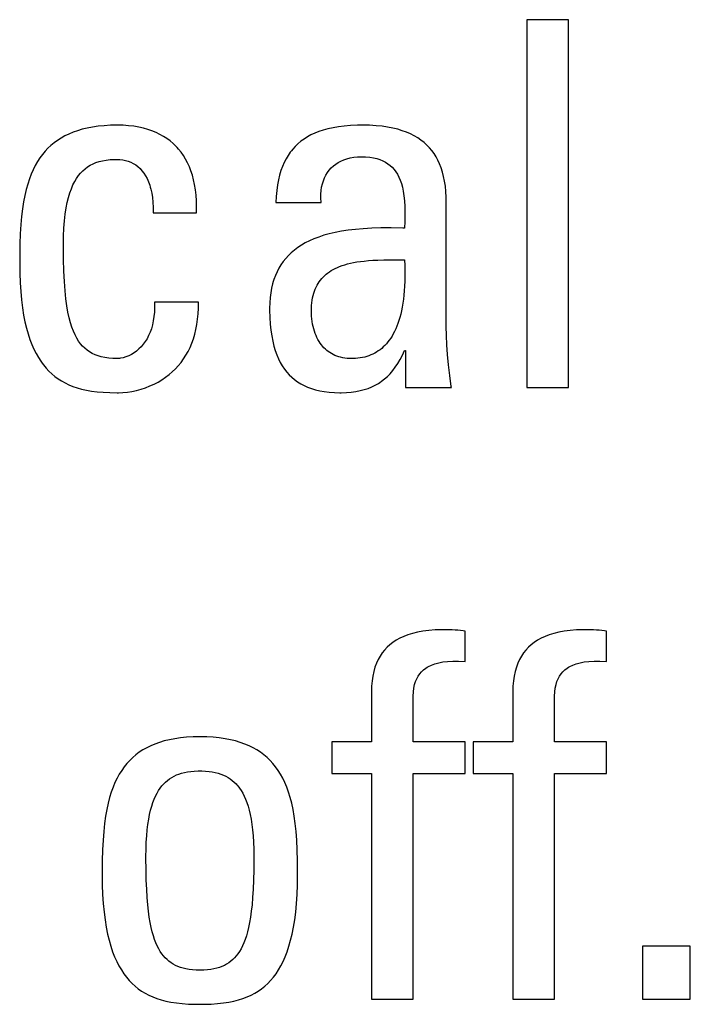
# Model space of a CAD drawing. Header units: millimetres. Extents: x -844 to -217, y -125 to 557.
# Tile 30 of 178: x -595.25 to -592.23, y 171.88 to 176.31. Entities that reach past the tile are written whole.
import ezdxf

# ---------------------------------------------------------------- set-up
doc = ezdxf.new("R2010")
doc.units = ezdxf.units.MM
doc.header["$LTSCALE"] = 23.1
doc.layers.add('R912005577_AM_0', color=7, linetype='CONTINUOUS')

msp = doc.modelspace()

# ---------------------------------------------------------------- linework, layer by layer
at = {"layer": 'R912005577_AM_0', "color": 7}
for p, q in [((-592.776, 176.3053), (-592.964, 176.3053)), ((-592.964, 176.3053), (-592.964, 174.6497)), ((-592.776, 174.6497), (-592.776, 176.3053)), ((-595.0265, 175.7909), (-595.0445, 175.7822)), ((-595.0074, 175.7988), (-595.0265, 175.7909)), ((-594.9873, 175.8059), (-595.0074, 175.7988)), ((-594.9659, 175.8122), (-594.9873, 175.8059)), ((-594.9432, 175.8176), (-594.9659, 175.8122)), ((-594.9192, 175.8221), (-594.9432, 175.8176)), ((-594.8937, 175.8258), (-594.9192, 175.8221)), ((-594.8667, 175.8284), (-594.8937, 175.8258)), ((-594.838, 175.8301), (-594.8667, 175.8284)), ((-594.8075, 175.8306), (-594.838, 175.8301)), ((-594.8068, 175.8306), (-594.8075, 175.8306)), ((-594.7814, 175.83), (-594.8068, 175.8306)), ((-594.7571, 175.8283), (-594.7814, 175.83)), ((-594.7339, 175.8256), (-594.7571, 175.8283)), ((-594.7118, 175.8219), (-594.7339, 175.8256)), ((-594.6908, 175.8172), (-594.7118, 175.8219)), ((-594.6708, 175.8116), (-594.6908, 175.8172)), ((-594.6518, 175.8051), (-594.6708, 175.8116)), ((-594.6337, 175.7977), (-594.6518, 175.8051)), ((-594.6166, 175.7895), (-594.6337, 175.7977)), ((-593.9187, 175.7946), (-593.9359, 175.7866)), ((-593.9003, 175.8019), (-593.9187, 175.7946)), ((-593.8805, 175.8085), (-593.9003, 175.8019)), ((-593.8593, 175.8142), (-593.8805, 175.8085)), ((-593.8366, 175.8192), (-593.8593, 175.8142)), ((-593.8121, 175.8234), (-593.8366, 175.8192)), ((-593.7858, 175.8266), (-593.8121, 175.8234)), ((-593.7574, 175.829), (-593.7858, 175.8266)), ((-593.7268, 175.8303), (-593.7574, 175.829)), ((-593.7023, 175.8306), (-593.7268, 175.8303)), ((-593.6716, 175.8301), (-593.7023, 175.8306)), ((-593.6428, 175.8284), (-593.6716, 175.8301)), ((-593.6159, 175.8257), (-593.6428, 175.8284)), ((-593.5907, 175.8221), (-593.6159, 175.8257)), ((-593.5672, 175.8175), (-593.5907, 175.8221)), ((-593.5452, 175.8121), (-593.5672, 175.8175)), ((-593.5246, 175.8059), (-593.5452, 175.8121)), ((-593.5054, 175.7989), (-593.5246, 175.8059)), ((-593.4874, 175.7912), (-593.5054, 175.7989)), ((-593.4706, 175.7827), (-593.4874, 175.7912)), ((-595.0928, 175.7513), (-595.1071, 175.7395)), ((-595.0776, 175.7624), (-595.0928, 175.7513)), ((-595.0615, 175.7727), (-595.0776, 175.7624)), ((-595.0445, 175.7822), (-595.0615, 175.7727)), ((-594.6004, 175.7805), (-594.6166, 175.7895)), ((-594.585, 175.7706), (-594.6004, 175.7805)), ((-594.5705, 175.76), (-594.585, 175.7706)), ((-594.5568, 175.7485), (-594.5705, 175.76)), ((-594.5439, 175.7361), (-594.5568, 175.7485)), ((-593.9944, 175.7472), (-594.0067, 175.7354)), ((-593.9812, 175.7582), (-593.9944, 175.7472)), ((-593.9671, 175.7684), (-593.9812, 175.7582)), ((-593.952, 175.7779), (-593.9671, 175.7684)), ((-593.9359, 175.7866), (-593.952, 175.7779)), ((-593.4549, 175.7734), (-593.4706, 175.7827)), ((-593.4403, 175.7635), (-593.4549, 175.7734)), ((-593.4267, 175.7528), (-593.4403, 175.7635)), ((-593.4141, 175.7414), (-593.4267, 175.7528)), ((-595.1334, 175.7132), (-595.1455, 175.6987)), ((-595.1206, 175.7267), (-595.1334, 175.7132)), ((-595.1071, 175.7395), (-595.1206, 175.7267)), ((-594.5378, 175.7296), (-594.5439, 175.7361)), ((-594.5318, 175.723), (-594.5378, 175.7296)), ((-594.5205, 175.7089), (-594.5318, 175.723)), ((-594.5101, 175.694), (-594.5205, 175.7089)), ((-594.0289, 175.7092), (-594.0389, 175.6947)), ((-594.0237, 175.716), (-594.0289, 175.7092)), ((-594.0182, 175.7227), (-594.0237, 175.716)), ((-594.0067, 175.7354), (-594.0182, 175.7227)), ((-593.4023, 175.7293), (-593.4141, 175.7414)), ((-593.3915, 175.7164), (-593.4023, 175.7293)), ((-593.3815, 175.7027), (-593.3915, 175.7164)), ((-593.3723, 175.6881), (-593.3815, 175.7027)), ((-595.1676, 175.6667), (-595.1777, 175.6491)), ((-595.1569, 175.6832), (-595.1676, 175.6667)), ((-595.1455, 175.6987), (-595.1569, 175.6832)), ((-594.9175, 175.6566), (-594.9042, 175.6622)), ((-594.9042, 175.6622), (-594.8899, 175.6669)), ((-594.8899, 175.6669), (-594.8746, 175.6707)), ((-594.8746, 175.6707), (-594.858, 175.6737)), ((-594.858, 175.6737), (-594.84, 175.6757)), ((-594.84, 175.6757), (-594.8202, 175.6768)), ((-594.8202, 175.6768), (-594.8075, 175.677)), ((-594.8075, 175.677), (-594.7961, 175.6766)), ((-594.7961, 175.6766), (-594.7833, 175.6751)), ((-594.7833, 175.6751), (-594.7708, 175.6724)), ((-594.7708, 175.6724), (-594.7587, 175.6688)), ((-594.7587, 175.6688), (-594.7471, 175.6641)), ((-594.7471, 175.6641), (-594.7359, 175.6584)), ((-594.7359, 175.6584), (-594.7253, 175.6518)), ((-594.5004, 175.6783), (-594.5101, 175.694)), ((-594.4915, 175.6616), (-594.5004, 175.6783)), ((-594.4834, 175.644), (-594.4915, 175.6616)), ((-594.0564, 175.6628), (-594.0641, 175.6452)), ((-594.048, 175.6793), (-594.0564, 175.6628)), ((-594.0389, 175.6947), (-594.048, 175.6793)), ((-593.8243, 175.6557), (-593.813, 175.663)), ((-593.813, 175.663), (-593.8009, 175.6695)), ((-593.8009, 175.6695), (-593.7878, 175.6751)), ((-593.7878, 175.6751), (-593.7739, 175.6798)), ((-593.7739, 175.6798), (-593.7591, 175.6835)), ((-593.7591, 175.6835), (-593.7434, 175.6863)), ((-593.7434, 175.6863), (-593.7268, 175.6879)), ((-593.7268, 175.6879), (-593.7092, 175.6885)), ((-593.7092, 175.6885), (-593.6895, 175.688)), ((-593.6895, 175.688), (-593.6714, 175.6863)), ((-593.6714, 175.6863), (-593.6547, 175.6837)), ((-593.6547, 175.6837), (-593.6393, 175.6801)), ((-593.6393, 175.6801), (-593.6252, 175.6757)), ((-593.6252, 175.6757), (-593.6122, 175.6704)), ((-593.6122, 175.6704), (-593.6002, 175.6643)), ((-593.6002, 175.6643), (-593.5891, 175.6574)), ((-593.3639, 175.6726), (-593.3723, 175.6881)), ((-593.3563, 175.6562), (-593.3639, 175.6726)), ((-595.1871, 175.6303), (-595.1959, 175.6102)), ((-595.1777, 175.6491), (-595.1871, 175.6303)), ((-594.9826, 175.6038), (-594.9732, 175.6153)), ((-594.9732, 175.6153), (-594.9633, 175.6255)), ((-594.9633, 175.6255), (-594.9528, 175.6347)), ((-594.9528, 175.6347), (-594.9417, 175.643)), ((-594.9417, 175.643), (-594.93, 175.6502)), ((-594.93, 175.6502), (-594.9175, 175.6566)), ((-594.7253, 175.6518), (-594.7153, 175.6441)), ((-594.7153, 175.6441), (-594.7058, 175.6354)), ((-594.7058, 175.6354), (-594.6969, 175.6257)), ((-594.6969, 175.6257), (-594.6886, 175.615)), ((-594.6886, 175.615), (-594.681, 175.6031)), ((-594.4762, 175.6253), (-594.4834, 175.644)), ((-594.4698, 175.6057), (-594.4762, 175.6253)), ((-594.071, 175.6264), (-594.0771, 175.6062)), ((-594.0641, 175.6452), (-594.071, 175.6264)), ((-593.8683, 175.6065), (-593.8612, 175.6179)), ((-593.8612, 175.6179), (-593.8533, 175.6286)), ((-593.8533, 175.6286), (-593.8445, 175.6385)), ((-593.8445, 175.6385), (-593.8348, 175.6475)), ((-593.8348, 175.6475), (-593.8243, 175.6557)), ((-593.5891, 175.6574), (-593.579, 175.6497)), ((-593.579, 175.6497), (-593.5696, 175.6411)), ((-593.5696, 175.6411), (-593.561, 175.6317)), ((-593.561, 175.6317), (-593.5532, 175.6213)), ((-593.5532, 175.6213), (-593.546, 175.6099)), ((-593.3494, 175.6387), (-593.3563, 175.6562)), ((-593.3435, 175.62), (-593.3494, 175.6387)), ((-593.3383, 175.6002), (-593.3435, 175.62)), ((-595.2041, 175.5887), (-595.2116, 175.5656)), ((-595.1959, 175.6102), (-595.2041, 175.5887)), ((-595.0077, 175.5619), (-594.9998, 175.5773)), ((-594.9998, 175.5773), (-594.9915, 175.5912)), ((-594.9915, 175.5912), (-594.9826, 175.6038)), ((-594.681, 175.6031), (-594.674, 175.5901)), ((-594.674, 175.5901), (-594.6676, 175.5758)), ((-594.6676, 175.5758), (-594.662, 175.5603)), ((-594.4643, 175.585), (-594.4698, 175.6057)), ((-594.4597, 175.5632), (-594.4643, 175.585)), ((-594.0824, 175.5847), (-594.0868, 175.5617)), ((-594.0771, 175.6062), (-594.0824, 175.5847)), ((-593.8843, 175.567), (-593.8799, 175.581)), ((-593.8799, 175.581), (-593.8746, 175.5941)), ((-593.8746, 175.5941), (-593.8683, 175.6065)), ((-593.546, 175.6099), (-593.5395, 175.5974)), ((-593.5395, 175.5974), (-593.5336, 175.5837)), ((-593.5336, 175.5837), (-593.5284, 175.5686)), ((-593.334, 175.579), (-593.3383, 175.6002)), ((-593.3306, 175.5564), (-593.334, 175.579)), ((-595.2185, 175.5408), (-595.2247, 175.5142)), ((-595.2116, 175.5656), (-595.2185, 175.5408)), ((-595.0279, 175.5057), (-595.0217, 175.5262)), ((-595.0217, 175.5262), (-595.015, 175.5449)), ((-595.015, 175.5449), (-595.0077, 175.5619)), ((-594.662, 175.5603), (-594.6595, 175.552)), ((-594.6595, 175.552), (-594.6572, 175.5434)), ((-594.6572, 175.5434), (-594.6532, 175.5251)), ((-594.6532, 175.5251), (-594.6501, 175.5053)), ((-594.4561, 175.5402), (-594.4597, 175.5632)), ((-594.4535, 175.5161), (-594.4561, 175.5402)), ((-594.0903, 175.537), (-594.0929, 175.5105)), ((-594.0868, 175.5617), (-594.0903, 175.537)), ((-593.8914, 175.52), (-593.8901, 175.5365)), ((-593.8901, 175.5365), (-593.8877, 175.5522)), ((-593.8877, 175.5522), (-593.8843, 175.567)), ((-593.5284, 175.5686), (-593.524, 175.5519)), ((-593.524, 175.5519), (-593.5202, 175.5335)), ((-593.5202, 175.5335), (-593.5172, 175.513)), ((-593.3282, 175.5323), (-593.3306, 175.5564)), ((-593.3267, 175.5064), (-593.3282, 175.5323)), ((-595.2302, 175.4854), (-595.235, 175.4543)), ((-595.2247, 175.5142), (-595.2302, 175.4854)), ((-595.0384, 175.4581), (-595.0335, 175.483)), ((-595.0335, 175.483), (-595.0279, 175.5057)), ((-594.6501, 175.5053), (-594.648, 175.484)), ((-594.648, 175.484), (-594.6469, 175.461)), ((-594.4519, 175.4908), (-594.4535, 175.5161)), ((-594.4514, 175.4641), (-594.4519, 175.4908)), ((-594.0929, 175.5105), (-594.0945, 175.4821)), ((-594.0945, 175.4821), (-593.8904, 175.4821)), ((-593.8916, 175.5027), (-593.8914, 175.52)), ((-593.8906, 175.4846), (-593.8916, 175.5027)), ((-593.8904, 175.4821), (-593.8906, 175.4846)), ((-593.5172, 175.513), (-593.5149, 175.4901)), ((-593.5149, 175.4901), (-593.5135, 175.4641)), ((-593.3263, 175.4821), (-593.3267, 175.5064)), ((-593.3263, 174.9248), (-593.3263, 175.4821)), ((-595.235, 175.4543), (-595.2391, 175.4204)), ((-595.0425, 175.4307), (-595.0384, 175.4581)), ((-594.6469, 175.461), (-594.647, 175.4362)), ((-594.647, 175.4362), (-594.4521, 175.4362)), ((-594.4521, 175.4362), (-594.4514, 175.4641)), ((-593.5135, 175.4641), (-593.513, 175.434)), ((-595.2391, 175.4204), (-595.2424, 175.3832)), ((-595.0484, 175.3676), (-595.0459, 175.4006)), ((-595.0459, 175.4006), (-595.0425, 175.4307)), ((-593.5135, 175.3973), (-593.5143, 175.3674)), ((-593.513, 175.434), (-593.5135, 175.3973)), ((-595.2424, 175.3832), (-595.245, 175.3422)), ((-595.05, 175.3314), (-595.0484, 175.3676)), ((-593.827, 175.3481), (-593.8534, 175.342)), ((-593.7986, 175.3535), (-593.827, 175.3481)), ((-593.7682, 175.3582), (-593.7986, 175.3535)), ((-593.7355, 175.362), (-593.7682, 175.3582)), ((-593.7003, 175.365), (-593.7355, 175.362)), ((-593.6622, 175.3671), (-593.7003, 175.365)), ((-593.6205, 175.3683), (-593.6622, 175.3671)), ((-593.5745, 175.3685), (-593.6205, 175.3683)), ((-593.522, 175.3676), (-593.5745, 175.3685)), ((-593.5143, 175.3674), (-593.522, 175.3676)), ((-595.245, 175.3422), (-595.2467, 175.2961)), ((-595.0506, 175.2917), (-595.05, 175.3314)), ((-593.9427, 175.3105), (-593.9614, 175.301)), ((-593.9226, 175.3193), (-593.9427, 175.3105)), ((-593.9011, 175.3275), (-593.9226, 175.3193)), ((-593.8781, 175.3351), (-593.9011, 175.3275)), ((-593.8534, 175.342), (-593.8781, 175.3351)), ((-595.2467, 175.2961), (-595.2476, 175.2432)), ((-595.0506, 175.2896), (-595.0506, 175.2917)), ((-595.05, 175.2271), (-595.0506, 175.2896)), ((-594.0103, 175.2689), (-594.0244, 175.257)), ((-593.9952, 175.2802), (-594.0103, 175.2689)), ((-593.9789, 175.2909), (-593.9952, 175.2802)), ((-593.9614, 175.301), (-593.9789, 175.2909)), ((-595.2476, 175.2432), (-595.2478, 175.2115)), ((-595.0486, 175.1735), (-595.05, 175.2271)), ((-594.0607, 175.2173), (-594.0709, 175.2027)), ((-594.0496, 175.2312), (-594.0607, 175.2173)), ((-594.0375, 175.2444), (-594.0496, 175.2312)), ((-594.0244, 175.257), (-594.0375, 175.2444)), ((-593.7441, 175.2125), (-593.7291, 175.2152)), ((-593.7291, 175.2152), (-593.713, 175.2175)), ((-593.713, 175.2175), (-593.6957, 175.2195)), ((-593.6957, 175.2195), (-593.6769, 175.2212)), ((-593.6769, 175.2212), (-593.6565, 175.2226)), ((-593.6565, 175.2226), (-593.634, 175.2236)), ((-593.634, 175.2236), (-593.6084, 175.2244)), ((-593.6084, 175.2244), (-593.5779, 175.2248)), ((-593.5779, 175.2248), (-593.5143, 175.2253)), ((-593.5143, 175.2253), (-593.5132, 175.1994)), ((-595.2478, 175.2115), (-595.2472, 175.1652)), ((-595.0463, 175.1268), (-595.0486, 175.1735)), ((-594.0886, 175.1712), (-594.0962, 175.1542)), ((-594.0802, 175.1874), (-594.0886, 175.1712)), ((-594.0709, 175.2027), (-594.0802, 175.1874)), ((-593.8608, 175.1654), (-593.853, 175.171)), ((-593.853, 175.171), (-593.8448, 175.1764)), ((-593.8448, 175.1764), (-593.8361, 175.1814)), ((-593.8361, 175.1814), (-593.8268, 175.1863)), ((-593.8268, 175.1863), (-593.817, 175.1908)), ((-593.817, 175.1908), (-593.8066, 175.1951)), ((-593.8066, 175.1951), (-593.7956, 175.1992)), ((-593.7956, 175.1992), (-593.7839, 175.2029)), ((-593.7839, 175.2029), (-593.7714, 175.2064)), ((-593.7714, 175.2064), (-593.7582, 175.2096)), ((-593.7582, 175.2096), (-593.7441, 175.2125)), ((-593.5132, 175.1994), (-593.5127, 175.1745)), ((-593.5127, 175.1745), (-593.5127, 175.1508)), ((-595.2472, 175.1652), (-595.2456, 175.122)), ((-595.0433, 175.086), (-595.0463, 175.1268)), ((-594.1057, 175.1271), (-594.1085, 175.1175)), ((-594.1028, 175.1364), (-594.1057, 175.1271)), ((-594.0962, 175.1542), (-594.1028, 175.1364)), ((-593.9036, 175.1183), (-593.8986, 175.126)), ((-593.8986, 175.126), (-593.8933, 175.1333)), ((-593.8933, 175.1333), (-593.8876, 175.1403)), ((-593.8876, 175.1403), (-593.8815, 175.147)), ((-593.8815, 175.147), (-593.875, 175.1534)), ((-593.875, 175.1534), (-593.8681, 175.1596)), ((-593.8681, 175.1596), (-593.8608, 175.1654)), ((-593.5132, 175.1281), (-593.5141, 175.1064)), ((-593.5127, 175.1508), (-593.5132, 175.1281)), ((-595.2456, 175.122), (-595.243, 175.0817)), ((-595.243, 175.0817), (-595.2394, 175.0442)), ((-595.0396, 175.05), (-595.0433, 175.086)), ((-594.1132, 175.0977), (-594.117, 175.0769)), ((-594.1085, 175.1175), (-594.1132, 175.0977)), ((-593.923, 175.0744), (-593.9199, 175.084)), ((-593.9199, 175.084), (-593.9182, 175.0886)), ((-593.9182, 175.0886), (-593.9163, 175.0932)), ((-593.9163, 175.0932), (-593.9125, 175.1019)), ((-593.9125, 175.1019), (-593.9082, 175.1103)), ((-593.9082, 175.1103), (-593.9036, 175.1183)), ((-593.5155, 175.0857), (-593.5173, 175.066)), ((-593.5141, 175.1064), (-593.5155, 175.0857)), ((-595.2394, 175.0442), (-595.235, 175.0091)), ((-595.0353, 175.0182), (-595.0396, 175.05)), ((-594.1197, 175.0549), (-594.1214, 175.0318)), ((-594.117, 175.0769), (-594.1197, 175.0549)), ((-593.9318, 175.0315), (-593.9302, 175.043)), ((-593.9302, 175.043), (-593.9282, 175.0539)), ((-593.9282, 175.0539), (-593.9258, 175.0644)), ((-593.9258, 175.0644), (-593.923, 175.0744)), ((-593.5194, 175.0471), (-593.522, 175.0292)), ((-593.5173, 175.066), (-593.5194, 175.0471)), ((-595.235, 175.0091), (-595.2298, 174.9765)), ((-595.0304, 174.9898), (-595.0353, 175.0182)), ((-594.6399, 175.0117), (-594.6408, 174.9898)), ((-594.4429, 175.0349), (-594.6401, 175.0349)), ((-594.6401, 175.0349), (-594.6399, 175.0117)), ((-594.444, 174.9823), (-594.4429, 175.0081)), ((-594.4429, 175.0081), (-594.4429, 175.0349)), ((-594.1214, 175.0318), (-594.122, 175.0074)), ((-594.122, 175.0074), (-594.1219, 174.9979)), ((-594.1219, 174.9979), (-594.1211, 174.9657)), ((-593.9339, 174.9936), (-593.9336, 175.0068)), ((-593.9338, 174.9846), (-593.9339, 174.9936)), ((-593.9336, 175.0068), (-593.9329, 175.0194)), ((-593.9329, 175.0194), (-593.9318, 175.0315)), ((-593.5282, 174.9959), (-593.5318, 174.9804)), ((-593.5249, 175.0121), (-593.5282, 174.9959)), ((-593.522, 175.0292), (-593.5249, 175.0121)), ((-595.2298, 174.9765), (-595.2238, 174.9462)), ((-595.025, 174.9646), (-595.0304, 174.9898)), ((-595.0191, 174.942), (-595.025, 174.9646)), ((-594.6459, 174.9499), (-594.6498, 174.9317)), ((-594.6428, 174.9692), (-594.6459, 174.9499)), ((-594.6408, 174.9898), (-594.6428, 174.9692)), ((-594.4495, 174.9341), (-594.4463, 174.9577)), ((-594.4463, 174.9577), (-594.444, 174.9823)), ((-594.1211, 174.9657), (-594.1192, 174.936)), ((-593.9332, 174.972), (-593.9338, 174.9846)), ((-593.9321, 174.9597), (-593.9332, 174.972)), ((-593.9306, 174.9477), (-593.9321, 174.9597)), ((-593.5399, 174.9518), (-593.5443, 174.9385)), ((-593.5357, 174.9657), (-593.5399, 174.9518)), ((-593.5318, 174.9804), (-593.5357, 174.9657)), ((-595.2238, 174.9462), (-595.2171, 174.9179)), ((-595.2171, 174.9179), (-595.2097, 174.8916)), ((-595.0127, 174.9217), (-595.0191, 174.942)), ((-595.0058, 174.9036), (-595.0127, 174.9217)), ((-594.6547, 174.9146), (-594.6604, 174.8987)), ((-594.6498, 174.9317), (-594.6547, 174.9146)), ((-594.4591, 174.8899), (-594.4538, 174.9115)), ((-594.4538, 174.9115), (-594.4495, 174.9341)), ((-594.1192, 174.936), (-594.1164, 174.9084)), ((-594.1164, 174.9084), (-594.1127, 174.8828)), ((-593.9287, 174.9361), (-593.9306, 174.9477)), ((-593.9264, 174.9248), (-593.9287, 174.9361)), ((-593.9236, 174.914), (-593.9264, 174.9248)), ((-593.9205, 174.9036), (-593.9236, 174.914)), ((-593.5541, 174.9141), (-593.5594, 174.9028)), ((-593.5491, 174.926), (-593.5541, 174.9141)), ((-593.5443, 174.9385), (-593.5491, 174.926)), ((-593.3257, 174.8846), (-593.3263, 174.9248)), ((-595.2097, 174.8916), (-595.2017, 174.8671)), ((-595.2017, 174.8671), (-595.1931, 174.8443)), ((-594.9984, 174.8873), (-595.0058, 174.9036)), ((-594.9907, 174.8726), (-594.9984, 174.8873)), ((-594.9824, 174.8593), (-594.9907, 174.8726)), ((-594.6743, 174.8698), (-594.6823, 174.8569)), ((-594.6669, 174.8838), (-594.6743, 174.8698)), ((-594.6604, 174.8987), (-594.6669, 174.8838)), ((-594.4724, 174.8495), (-594.4653, 174.8693)), ((-594.4653, 174.8693), (-594.4591, 174.8899)), ((-594.1127, 174.8828), (-594.1081, 174.8591)), ((-593.917, 174.8936), (-593.9205, 174.9036)), ((-593.9131, 174.884), (-593.917, 174.8936)), ((-593.9089, 174.8749), (-593.9131, 174.884)), ((-593.9044, 174.8662), (-593.9089, 174.8749)), ((-593.8996, 174.858), (-593.9044, 174.8662)), ((-593.5829, 174.8637), (-593.5894, 174.8553)), ((-593.5767, 174.8726), (-593.5829, 174.8637)), ((-593.5707, 174.8821), (-593.5767, 174.8726)), ((-593.5649, 174.8922), (-593.5707, 174.8821)), ((-593.5594, 174.9028), (-593.5649, 174.8922)), ((-593.3239, 174.8424), (-593.3257, 174.8846)), ((-595.1931, 174.8443), (-595.1838, 174.8231)), ((-595.1838, 174.8231), (-595.174, 174.8035)), ((-594.9736, 174.8474), (-594.9824, 174.8593)), ((-594.9644, 174.8367), (-594.9736, 174.8474)), ((-594.9545, 174.827), (-594.9644, 174.8367)), ((-594.944, 174.8183), (-594.9545, 174.827)), ((-594.9329, 174.8106), (-594.944, 174.8183)), ((-594.7107, 174.8238), (-594.7215, 174.8146)), ((-594.7006, 174.8339), (-594.7107, 174.8238)), ((-594.6911, 174.8449), (-594.7006, 174.8339)), ((-594.6823, 174.8569), (-594.6911, 174.8449)), ((-594.4892, 174.8126), (-594.4804, 174.8306)), ((-594.4804, 174.8306), (-594.4724, 174.8495)), ((-594.1081, 174.8591), (-594.1028, 174.837)), ((-594.1028, 174.837), (-594.0967, 174.8164)), ((-594.0967, 174.8164), (-594.0898, 174.7973)), ((-593.8944, 174.8502), (-593.8996, 174.858)), ((-593.889, 174.8428), (-593.8944, 174.8502)), ((-593.8833, 174.8358), (-593.889, 174.8428)), ((-593.8773, 174.8293), (-593.8833, 174.8358)), ((-593.8711, 174.8232), (-593.8773, 174.8293)), ((-593.8645, 174.8175), (-593.8711, 174.8232)), ((-593.8577, 174.8121), (-593.8645, 174.8175)), ((-593.6248, 174.8205), (-593.6326, 174.8149)), ((-593.6173, 174.8265), (-593.6248, 174.8205)), ((-593.61, 174.833), (-593.6173, 174.8265)), ((-593.6029, 174.8399), (-593.61, 174.833)), ((-593.596, 174.8474), (-593.6029, 174.8399)), ((-593.5894, 174.8553), (-593.596, 174.8474)), ((-593.5242, 174.7955), (-593.5143, 174.8171)), ((-593.5143, 174.8171), (-593.5097, 174.8171)), ((-593.5097, 174.8171), (-593.5097, 174.6497)), ((-593.321, 174.7984), (-593.3239, 174.8424)), ((-595.174, 174.8035), (-595.1637, 174.7852)), ((-595.1637, 174.7852), (-595.1527, 174.7682)), ((-594.921, 174.8038), (-594.9329, 174.8106)), ((-594.9083, 174.7978), (-594.921, 174.8038)), ((-594.8947, 174.7927), (-594.9083, 174.7978)), ((-594.88, 174.7884), (-594.8947, 174.7927)), ((-594.8641, 174.785), (-594.88, 174.7884)), ((-594.8469, 174.7825), (-594.8641, 174.785)), ((-594.8281, 174.781), (-594.8469, 174.7825)), ((-594.8075, 174.7804), (-594.8281, 174.781)), ((-594.7979, 174.781), (-594.8075, 174.7804)), ((-594.793, 174.7817), (-594.7979, 174.781)), ((-594.7814, 174.7843), (-594.793, 174.7817)), ((-594.7691, 174.7881), (-594.7814, 174.7843)), ((-594.7568, 174.7931), (-594.7691, 174.7881)), ((-594.7446, 174.7992), (-594.7568, 174.7931)), ((-594.7328, 174.8064), (-594.7446, 174.7992)), ((-594.7215, 174.8146), (-594.7328, 174.8064)), ((-594.521, 174.7632), (-594.5096, 174.7789)), ((-594.5096, 174.7789), (-594.499, 174.7953)), ((-594.499, 174.7953), (-594.4892, 174.8126)), ((-594.0898, 174.7973), (-594.0823, 174.7796)), ((-594.0823, 174.7796), (-594.074, 174.763)), ((-593.8506, 174.8072), (-593.8577, 174.8121)), ((-593.8433, 174.8027), (-593.8506, 174.8072)), ((-593.8356, 174.7986), (-593.8433, 174.8027)), ((-593.8277, 174.7949), (-593.8356, 174.7986)), ((-593.8195, 174.7916), (-593.8277, 174.7949)), ((-593.8109, 174.7887), (-593.8195, 174.7916)), ((-593.8021, 174.7862), (-593.8109, 174.7887)), ((-593.7929, 174.7842), (-593.8021, 174.7862)), ((-593.7834, 174.7826), (-593.7929, 174.7842)), ((-593.7735, 174.7814), (-593.7834, 174.7826)), ((-593.7633, 174.7807), (-593.7735, 174.7814)), ((-593.7528, 174.7804), (-593.7633, 174.7807)), ((-593.746, 174.7805), (-593.7528, 174.7804)), ((-593.7349, 174.781), (-593.746, 174.7805)), ((-593.7242, 174.782), (-593.7349, 174.781)), ((-593.7138, 174.7834), (-593.7242, 174.782)), ((-593.7036, 174.7852), (-593.7138, 174.7834)), ((-593.6938, 174.7875), (-593.7036, 174.7852)), ((-593.6843, 174.7901), (-593.6938, 174.7875)), ((-593.675, 174.7932), (-593.6843, 174.7901)), ((-593.666, 174.7967), (-593.675, 174.7932)), ((-593.6573, 174.8007), (-593.666, 174.7967)), ((-593.6488, 174.805), (-593.6573, 174.8007)), ((-593.6406, 174.8097), (-593.6488, 174.805)), ((-593.6326, 174.8149), (-593.6406, 174.8097)), ((-593.5451, 174.7578), (-593.5345, 174.7758)), ((-593.5345, 174.7758), (-593.5242, 174.7955)), ((-593.3167, 174.7524), (-593.321, 174.7984)), ((-595.1527, 174.7682), (-595.147, 174.7601)), ((-595.147, 174.7601), (-595.1412, 174.7524)), ((-595.1412, 174.7524), (-595.1291, 174.7377)), ((-595.1291, 174.7377), (-595.1165, 174.7242)), ((-594.5604, 174.7208), (-594.5464, 174.7342)), ((-594.5464, 174.7342), (-594.5333, 174.7483)), ((-594.5333, 174.7483), (-594.521, 174.7632)), ((-594.074, 174.763), (-594.0651, 174.7476)), ((-594.0651, 174.7476), (-594.0555, 174.7333)), ((-594.0555, 174.7333), (-594.0451, 174.72)), ((-593.5676, 174.7264), (-593.5561, 174.7414)), ((-593.5561, 174.7414), (-593.5451, 174.7578)), ((-593.3111, 174.7045), (-593.3167, 174.7524)), ((-595.1165, 174.7242), (-595.1032, 174.7117)), ((-595.1032, 174.7117), (-595.0893, 174.7002)), ((-595.0893, 174.7002), (-595.0748, 174.6895)), ((-595.0748, 174.6895), (-595.0594, 174.6798)), ((-594.6247, 174.675), (-594.6074, 174.6853)), ((-594.6074, 174.6853), (-594.5909, 174.6963)), ((-594.5909, 174.6963), (-594.5752, 174.7082)), ((-594.5752, 174.7082), (-594.5604, 174.7208)), ((-594.0451, 174.72), (-594.0341, 174.7077)), ((-594.0341, 174.7077), (-594.0224, 174.6962)), ((-594.0224, 174.6962), (-594.0098, 174.6857)), ((-594.0098, 174.6857), (-593.9965, 174.676)), ((-593.6181, 174.6783), (-593.6047, 174.6887)), ((-593.6047, 174.6887), (-593.5918, 174.7001)), ((-593.5918, 174.7001), (-593.5795, 174.7126)), ((-593.5795, 174.7126), (-593.5676, 174.7264)), ((-593.3041, 174.6548), (-593.3111, 174.7045)), ((-595.0594, 174.6798), (-595.0433, 174.6709)), ((-595.0433, 174.6709), (-595.0263, 174.6628)), ((-595.0263, 174.6628), (-595.0084, 174.6556)), ((-595.0084, 174.6556), (-594.9893, 174.6491)), ((-594.9893, 174.6491), (-594.969, 174.6434)), ((-594.969, 174.6434), (-594.9474, 174.6385)), ((-594.9474, 174.6385), (-594.9241, 174.6344)), ((-594.7214, 174.6376), (-594.701, 174.6431)), ((-594.701, 174.6431), (-594.681, 174.6496)), ((-594.681, 174.6496), (-594.6615, 174.6572)), ((-594.6615, 174.6572), (-594.6427, 174.6657)), ((-594.6427, 174.6657), (-594.6247, 174.675)), ((-593.9965, 174.676), (-593.9822, 174.6671)), ((-593.9822, 174.6671), (-593.9671, 174.659)), ((-593.9671, 174.659), (-593.951, 174.6518)), ((-593.951, 174.6518), (-593.9339, 174.6455)), ((-593.9339, 174.6455), (-593.9157, 174.64)), ((-593.9157, 174.64), (-593.8963, 174.6354)), ((-593.7141, 174.6362), (-593.6959, 174.6409)), ((-593.6959, 174.6409), (-593.6787, 174.6465)), ((-593.6787, 174.6465), (-593.6624, 174.6531)), ((-593.6624, 174.6531), (-593.6469, 174.6606)), ((-593.6469, 174.6606), (-593.6322, 174.669)), ((-593.6322, 174.669), (-593.6251, 174.6735)), ((-593.6251, 174.6735), (-593.6181, 174.6783)), ((-593.5097, 174.6497), (-593.3034, 174.6497)), ((-593.3034, 174.6497), (-593.3041, 174.6548)), ((-592.964, 174.6497), (-592.776, 174.6497)), ((-594.9241, 174.6344), (-594.8991, 174.6312)), ((-594.8991, 174.6312), (-594.8718, 174.6288)), ((-594.8718, 174.6288), (-594.8419, 174.6274)), ((-594.8419, 174.6274), (-594.8087, 174.6268)), ((-594.8087, 174.6268), (-594.8075, 174.6268)), ((-594.8075, 174.6268), (-594.8024, 174.6269)), ((-594.8024, 174.6269), (-594.783, 174.6278)), ((-594.783, 174.6278), (-594.7627, 174.6299)), ((-594.7627, 174.6299), (-594.7421, 174.6331)), ((-594.7421, 174.6331), (-594.7214, 174.6376)), ((-593.8963, 174.6354), (-593.8757, 174.6317)), ((-593.8757, 174.6317), (-593.8538, 174.629)), ((-593.8538, 174.629), (-593.8304, 174.6274)), ((-593.8304, 174.6274), (-593.8055, 174.6268)), ((-593.8055, 174.6268), (-593.7999, 174.6269)), ((-593.7999, 174.6269), (-593.7762, 174.6277)), ((-593.7762, 174.6277), (-593.7541, 174.6295)), ((-593.7541, 174.6295), (-593.7335, 174.6324)), ((-593.7335, 174.6324), (-593.7141, 174.6362)), ((-593.499, 173.5375), (-593.5181, 173.5303)), ((-593.4784, 173.5438), (-593.499, 173.5375)), ((-593.456, 173.5492), (-593.4784, 173.5438)), ((-593.4316, 173.5536), (-593.456, 173.5492)), ((-593.4052, 173.557), (-593.4316, 173.5536)), ((-593.3765, 173.5593), (-593.4052, 173.557)), ((-593.345, 173.5604), (-593.3765, 173.5593)), ((-593.3309, 173.5605), (-593.345, 173.5604)), ((-593.3002, 173.5599), (-593.3309, 173.5605)), ((-593.287, 173.5592), (-593.3002, 173.5599)), ((-593.2746, 173.5581), (-593.287, 173.5592)), ((-593.2509, 173.5551), (-593.2746, 173.5581)), ((-593.2415, 173.5536), (-593.2509, 173.5551)), ((-593.2415, 173.4183), (-593.2415, 173.5536)), ((-592.8623, 173.5375), (-592.8814, 173.5303)), ((-592.8417, 173.5438), (-592.8623, 173.5375)), ((-592.8193, 173.5492), (-592.8417, 173.5438)), ((-592.7949, 173.5536), (-592.8193, 173.5492)), ((-592.7685, 173.557), (-592.7949, 173.5536)), ((-592.7398, 173.5593), (-592.7685, 173.557)), ((-592.7083, 173.5604), (-592.7398, 173.5593)), ((-592.6942, 173.5605), (-592.7083, 173.5604)), ((-592.6635, 173.5599), (-592.6942, 173.5605)), ((-592.6503, 173.5592), (-592.6635, 173.5599)), ((-592.6379, 173.5581), (-592.6503, 173.5592)), ((-592.6142, 173.5551), (-592.6379, 173.5581)), ((-592.6048, 173.5536), (-592.6142, 173.5551)), ((-592.6048, 173.4183), (-592.6048, 173.5536)), ((-593.5806, 173.493), (-593.5932, 173.4816)), ((-593.5668, 173.5036), (-593.5806, 173.493)), ((-593.5519, 173.5134), (-593.5668, 173.5036)), ((-593.5357, 173.5222), (-593.5519, 173.5134)), ((-593.5181, 173.5303), (-593.5357, 173.5222)), ((-592.9439, 173.493), (-592.9565, 173.4816)), ((-592.9301, 173.5036), (-592.9439, 173.493)), ((-592.9152, 173.5134), (-592.9301, 173.5036)), ((-592.899, 173.5222), (-592.9152, 173.5134)), ((-592.8814, 173.5303), (-592.899, 173.5222)), ((-593.6154, 173.4559), (-593.6249, 173.4416)), ((-593.6048, 173.4692), (-593.6154, 173.4559)), ((-593.5932, 173.4816), (-593.6048, 173.4692)), ((-592.9787, 173.4559), (-592.9882, 173.4416)), ((-592.9681, 173.4692), (-592.9787, 173.4559)), ((-592.9565, 173.4816), (-592.9681, 173.4692)), ((-593.6411, 173.4095), (-593.6476, 173.3917)), ((-593.6335, 173.4261), (-593.6411, 173.4095)), ((-593.6249, 173.4416), (-593.6335, 173.4261)), ((-593.4061, 173.3954), (-593.3926, 173.4018)), ((-593.3926, 173.4018), (-593.3775, 173.4073)), ((-593.3775, 173.4073), (-593.3606, 173.4119)), ((-593.3606, 173.4119), (-593.3418, 173.4156)), ((-593.3418, 173.4156), (-593.3206, 173.4182)), ((-593.3206, 173.4182), (-593.297, 173.4196)), ((-593.297, 173.4196), (-593.2708, 173.4197)), ((-593.2708, 173.4197), (-593.2415, 173.4183)), ((-593.0044, 173.4095), (-593.0109, 173.3917)), ((-592.9968, 173.4261), (-593.0044, 173.4095)), ((-592.9882, 173.4416), (-592.9968, 173.4261)), ((-592.7694, 173.3954), (-592.7559, 173.4018)), ((-592.7559, 173.4018), (-592.7408, 173.4073)), ((-592.7408, 173.4073), (-592.7239, 173.4119)), ((-592.7239, 173.4119), (-592.7051, 173.4156)), ((-592.7051, 173.4156), (-592.6839, 173.4182)), ((-592.6839, 173.4182), (-592.6603, 173.4196)), ((-592.6603, 173.4196), (-592.6341, 173.4197)), ((-592.6341, 173.4197), (-592.6048, 173.4183)), ((-593.6531, 173.3726), (-593.6575, 173.352)), ((-593.6476, 173.3917), (-593.6531, 173.3726)), ((-593.4533, 173.3515), (-593.4462, 173.362)), ((-593.4462, 173.362), (-593.438, 173.3716)), ((-593.438, 173.3716), (-593.4286, 173.3803)), ((-593.4286, 173.3803), (-593.418, 173.3883)), ((-593.418, 173.3883), (-593.4122, 173.392)), ((-593.4122, 173.392), (-593.4061, 173.3954)), ((-593.0164, 173.3726), (-593.0208, 173.352)), ((-593.0109, 173.3917), (-593.0164, 173.3726)), ((-592.8166, 173.3515), (-592.8095, 173.362)), ((-592.8095, 173.362), (-592.8013, 173.3716)), ((-592.8013, 173.3716), (-592.7919, 173.3803)), ((-592.7919, 173.3803), (-592.7813, 173.3883)), ((-592.7813, 173.3883), (-592.7755, 173.392)), ((-592.7755, 173.392), (-592.7694, 173.3954)), ((-593.6607, 173.33), (-593.6627, 173.3063)), ((-593.6575, 173.352), (-593.6607, 173.33)), ((-593.472, 173.2983), (-593.4688, 173.3137)), ((-593.4688, 173.3137), (-593.4646, 173.3275)), ((-593.4646, 173.3275), (-593.4595, 173.3401)), ((-593.4595, 173.3401), (-593.4533, 173.3515)), ((-593.024, 173.33), (-593.026, 173.3063)), ((-593.0208, 173.352), (-593.024, 173.33)), ((-592.8353, 173.2983), (-592.8321, 173.3137)), ((-592.8321, 173.3137), (-592.8279, 173.3275)), ((-592.8279, 173.3275), (-592.8228, 173.3401)), ((-592.8228, 173.3401), (-592.8166, 173.3515)), ((-593.6627, 173.3063), (-593.6634, 173.2808)), ((-593.6634, 173.2808), (-593.6634, 173.056)), ((-593.4753, 173.262), (-593.4742, 173.2812)), ((-593.4742, 173.2812), (-593.472, 173.2983)), ((-593.026, 173.3063), (-593.0267, 173.2808)), ((-593.0267, 173.2808), (-593.0267, 173.056)), ((-592.8386, 173.262), (-592.8375, 173.2812)), ((-592.8375, 173.2812), (-592.8353, 173.2983)), ((-593.4754, 173.2532), (-593.4753, 173.262)), ((-593.4754, 173.056), (-593.4754, 173.2532)), ((-592.8387, 173.2532), (-592.8386, 173.262)), ((-592.8387, 173.056), (-592.8387, 173.2532)), ((-594.6383, 173.0463), (-594.6575, 173.0382)), ((-594.618, 173.0536), (-594.6383, 173.0463)), ((-594.5964, 173.06), (-594.618, 173.0536)), ((-594.5735, 173.0656), (-594.5964, 173.06)), ((-594.5493, 173.0703), (-594.5735, 173.0656)), ((-594.5235, 173.074), (-594.5493, 173.0703)), ((-594.4961, 173.0768), (-594.5235, 173.074)), ((-594.467, 173.0784), (-594.4961, 173.0768)), ((-594.4361, 173.079), (-594.467, 173.0784)), ((-594.4051, 173.0784), (-594.4361, 173.079)), ((-594.3761, 173.0768), (-594.4051, 173.0784)), ((-594.3487, 173.074), (-594.3761, 173.0768)), ((-594.3229, 173.0703), (-594.3487, 173.074)), ((-594.2986, 173.0656), (-594.3229, 173.0703)), ((-594.2757, 173.06), (-594.2986, 173.0656)), ((-594.2542, 173.0536), (-594.2757, 173.06)), ((-594.2338, 173.0463), (-594.2542, 173.0536)), ((-594.2146, 173.0382), (-594.2338, 173.0463)), ((-593.6634, 173.056), (-593.8422, 173.056)), ((-593.8422, 173.056), (-593.8422, 172.9138)), ((-593.2415, 173.056), (-593.4754, 173.056)), ((-593.2415, 172.9138), (-593.2415, 173.056)), ((-593.0267, 173.056), (-593.2056, 173.056)), ((-593.2056, 173.056), (-593.2056, 172.9138)), ((-592.6048, 173.056), (-592.8387, 173.056)), ((-592.6048, 172.9138), (-592.6048, 173.056)), ((-594.7089, 173.0089), (-594.7241, 172.9975)), ((-594.6928, 173.0194), (-594.7089, 173.0089)), ((-594.6756, 173.0292), (-594.6928, 173.0194)), ((-594.6575, 173.0382), (-594.6756, 173.0292)), ((-594.1965, 173.0292), (-594.2146, 173.0382)), ((-594.1794, 173.0194), (-594.1965, 173.0292)), ((-594.1632, 173.0089), (-594.1794, 173.0194)), ((-594.148, 172.9975), (-594.1632, 173.0089)), ((-594.7649, 172.9582), (-594.777, 172.9433)), ((-594.7521, 172.9722), (-594.7649, 172.9582)), ((-594.7385, 172.9853), (-594.7521, 172.9722)), ((-594.7241, 172.9975), (-594.7385, 172.9853)), ((-594.1336, 172.9853), (-594.148, 172.9975)), ((-594.12, 172.9722), (-594.1336, 172.9853)), ((-594.1072, 172.9582), (-594.12, 172.9722)), ((-594.0951, 172.9433), (-594.1072, 172.9582)), ((-594.7884, 172.9273), (-594.7991, 172.9103)), ((-594.777, 172.9433), (-594.7884, 172.9273)), ((-594.5417, 172.9069), (-594.5304, 172.9113)), ((-594.5304, 172.9113), (-594.5183, 172.9152)), ((-594.5183, 172.9152), (-594.5055, 172.9185)), ((-594.5055, 172.9185), (-594.4918, 172.9211)), ((-594.4918, 172.9211), (-594.4771, 172.9232)), ((-594.4771, 172.9232), (-594.4612, 172.9246)), ((-594.4612, 172.9246), (-594.4441, 172.9252)), ((-594.4441, 172.9252), (-594.4361, 172.9253)), ((-594.4361, 172.9253), (-594.428, 172.9252)), ((-594.428, 172.9252), (-594.4109, 172.9246)), ((-594.4109, 172.9246), (-594.395, 172.9232)), ((-594.395, 172.9232), (-594.3803, 172.9211)), ((-594.3803, 172.9211), (-594.3666, 172.9185)), ((-594.3666, 172.9185), (-594.3538, 172.9152)), ((-594.3538, 172.9152), (-594.3417, 172.9113)), ((-594.3417, 172.9113), (-594.3303, 172.9068)), ((-594.0837, 172.9273), (-594.0951, 172.9433)), ((-594.073, 172.9102), (-594.0837, 172.9273)), ((-593.8422, 172.9138), (-593.6634, 172.9138)), ((-593.6634, 172.9138), (-593.6634, 171.898)), ((-593.4754, 172.9138), (-593.2415, 172.9138)), ((-593.4754, 171.898), (-593.4754, 172.9138)), ((-593.2056, 172.9138), (-593.0267, 172.9138)), ((-593.0267, 172.9138), (-593.0267, 171.898)), ((-592.8387, 172.9138), (-592.6048, 172.9138)), ((-592.8387, 171.898), (-592.8387, 172.9138)), ((-594.8185, 172.8726), (-594.8272, 172.8517)), ((-594.8091, 172.892), (-594.8185, 172.8726)), ((-594.7991, 172.9103), (-594.8091, 172.892)), ((-594.603, 172.8621), (-594.5989, 172.8666)), ((-594.5989, 172.8666), (-594.5905, 172.8751)), ((-594.5905, 172.8751), (-594.5817, 172.8828)), ((-594.5817, 172.8828), (-594.5724, 172.8898)), ((-594.5724, 172.8898), (-594.5627, 172.8961)), ((-594.5627, 172.8961), (-594.5525, 172.9018)), ((-594.5525, 172.9018), (-594.5417, 172.9069)), ((-594.3303, 172.9068), (-594.3195, 172.9018)), ((-594.3195, 172.9018), (-594.3093, 172.8961)), ((-594.3093, 172.8961), (-594.2996, 172.8897)), ((-594.2996, 172.8897), (-594.2904, 172.8827)), ((-594.2904, 172.8827), (-594.2815, 172.8751)), ((-594.2815, 172.8751), (-594.2731, 172.8666)), ((-594.2731, 172.8666), (-594.269, 172.8621)), ((-594.063, 172.892), (-594.073, 172.9102)), ((-594.0536, 172.8726), (-594.063, 172.892)), ((-594.0449, 172.8517), (-594.0536, 172.8726)), ((-594.8353, 172.8294), (-594.8427, 172.8054)), ((-594.8272, 172.8517), (-594.8353, 172.8294)), ((-594.6355, 172.8116), (-594.6289, 172.8245)), ((-594.6289, 172.8245), (-594.622, 172.8364)), ((-594.622, 172.8364), (-594.6147, 172.8474)), ((-594.6147, 172.8474), (-594.607, 172.8574)), ((-594.607, 172.8574), (-594.603, 172.8621)), ((-594.269, 172.8621), (-594.2651, 172.8574)), ((-594.2651, 172.8574), (-594.2574, 172.8473)), ((-594.2574, 172.8473), (-594.2501, 172.8364)), ((-594.2501, 172.8364), (-594.2431, 172.8245)), ((-594.2431, 172.8245), (-594.2365, 172.8116)), ((-594.0368, 172.8294), (-594.0449, 172.8517)), ((-594.0294, 172.8054), (-594.0368, 172.8294)), ((-594.8494, 172.7796), (-594.8554, 172.7518)), ((-594.8427, 172.8054), (-594.8494, 172.7796)), ((-594.653, 172.7659), (-594.6475, 172.7824)), ((-594.6475, 172.7824), (-594.6417, 172.7976)), ((-594.6417, 172.7976), (-594.6355, 172.8116)), ((-594.2365, 172.8116), (-594.2303, 172.7976)), ((-594.2303, 172.7976), (-594.2245, 172.7824)), ((-594.2245, 172.7824), (-594.2191, 172.7659)), ((-594.0227, 172.7796), (-594.0294, 172.8054)), ((-594.0167, 172.7518), (-594.0227, 172.7796)), ((-594.8554, 172.7518), (-594.8607, 172.7217)), ((-594.6625, 172.7286), (-594.658, 172.748)), ((-594.658, 172.748), (-594.653, 172.7659)), ((-594.2191, 172.7659), (-594.2141, 172.748)), ((-594.2141, 172.748), (-594.2095, 172.7286)), ((-594.0113, 172.7217), (-594.0167, 172.7518)), ((-594.8607, 172.7217), (-594.8653, 172.689)), ((-594.6702, 172.6849), (-594.6666, 172.7076)), ((-594.6666, 172.7076), (-594.6625, 172.7286)), ((-594.2095, 172.7286), (-594.2054, 172.7076)), ((-594.2054, 172.7076), (-594.2018, 172.6849)), ((-594.0068, 172.689), (-594.0113, 172.7217)), ((-594.8691, 172.6533), (-594.8722, 172.614)), ((-594.8653, 172.689), (-594.8691, 172.6533)), ((-594.6757, 172.6336), (-594.6733, 172.6603)), ((-594.6733, 172.6603), (-594.6702, 172.6849)), ((-594.2018, 172.6849), (-594.1988, 172.6603)), ((-594.1988, 172.6603), (-594.1963, 172.6336)), ((-594.0029, 172.6533), (-594.0068, 172.689)), ((-593.9999, 172.614), (-594.0029, 172.6533)), ((-594.8722, 172.614), (-594.8744, 172.5702)), ((-594.6787, 172.5737), (-594.6776, 172.6048)), ((-594.6776, 172.6048), (-594.6757, 172.6336)), ((-594.1963, 172.6336), (-594.1945, 172.6048)), ((-594.1945, 172.6048), (-594.1934, 172.5737)), ((-593.9977, 172.5702), (-593.9999, 172.614)), ((-594.8744, 172.5702), (-594.8758, 172.5206)), ((-594.6791, 172.5401), (-594.6787, 172.5737)), ((-594.1934, 172.5737), (-594.193, 172.5401)), ((-593.9963, 172.5207), (-593.9977, 172.5702)), ((-594.8758, 172.5206), (-594.8763, 172.4625)), ((-594.6791, 172.5332), (-594.6791, 172.5401)), ((-594.6786, 172.4803), (-594.6791, 172.5332)), ((-594.193, 172.5329), (-594.1934, 172.4801)), ((-594.193, 172.5401), (-594.193, 172.5329)), ((-593.9958, 172.4626), (-593.9963, 172.5207)), ((-594.6775, 172.4339), (-594.6786, 172.4803)), ((-594.1934, 172.4801), (-594.1945, 172.4338)), ((-594.8763, 172.4625), (-594.8763, 172.4598)), ((-594.8763, 172.4598), (-594.8757, 172.4129)), ((-594.6758, 172.3928), (-594.6775, 172.4339)), ((-594.1945, 172.4338), (-594.1962, 172.3927)), ((-593.9963, 172.4129), (-593.9958, 172.4598)), ((-593.9958, 172.4598), (-593.9958, 172.4626)), ((-594.8757, 172.4129), (-594.874, 172.3691)), ((-594.6736, 172.3562), (-594.6758, 172.3928)), ((-594.1962, 172.3927), (-594.1985, 172.3561)), ((-593.998, 172.3691), (-593.9963, 172.4129)), ((-594.874, 172.3691), (-594.8713, 172.3283)), ((-594.6708, 172.3233), (-594.6736, 172.3562)), ((-594.1985, 172.3561), (-594.2013, 172.3233)), ((-594.0007, 172.3283), (-593.998, 172.3691)), ((-594.8713, 172.3283), (-594.8677, 172.2903)), ((-594.6676, 172.2938), (-594.6708, 172.3233)), ((-594.6639, 172.2671), (-594.6676, 172.2938)), ((-594.2045, 172.2938), (-594.2081, 172.2671)), ((-594.2013, 172.3233), (-594.2045, 172.2938)), ((-594.0044, 172.2903), (-594.0007, 172.3283)), ((-594.8677, 172.2903), (-594.8632, 172.255)), ((-594.8632, 172.255), (-594.8578, 172.222)), ((-594.6599, 172.243), (-594.6639, 172.2671)), ((-594.2081, 172.2671), (-594.2122, 172.243)), ((-594.0143, 172.222), (-594.0089, 172.255)), ((-594.0089, 172.255), (-594.0044, 172.2903)), ((-594.8578, 172.222), (-594.8516, 172.1914)), ((-594.6554, 172.2211), (-594.6599, 172.243)), ((-594.6506, 172.2012), (-594.6554, 172.2211)), ((-594.2167, 172.2211), (-594.2215, 172.2012)), ((-594.2122, 172.243), (-594.2167, 172.2211)), ((-594.0204, 172.1914), (-594.0143, 172.222)), ((-594.8516, 172.1914), (-594.8448, 172.163)), ((-594.8448, 172.163), (-594.8372, 172.1365)), ((-594.6454, 172.183), (-594.6506, 172.2012)), ((-594.6399, 172.1665), (-594.6454, 172.183)), ((-594.6341, 172.1514), (-594.6399, 172.1665)), ((-594.2321, 172.1665), (-594.238, 172.1514)), ((-594.2266, 172.183), (-594.2321, 172.1665)), ((-594.2215, 172.2012), (-594.2266, 172.183)), ((-594.0349, 172.1365), (-594.0273, 172.163)), ((-594.0273, 172.163), (-594.0204, 172.1914)), ((-594.8372, 172.1365), (-594.829, 172.1119)), ((-594.628, 172.1376), (-594.6341, 172.1514)), ((-594.6215, 172.125), (-594.628, 172.1376)), ((-594.6147, 172.1134), (-594.6215, 172.125)), ((-594.6076, 172.1028), (-594.6147, 172.1134)), ((-594.2574, 172.1134), (-594.2645, 172.1028)), ((-594.2506, 172.125), (-594.2574, 172.1134)), ((-594.2441, 172.1376), (-594.2506, 172.125)), ((-594.238, 172.1514), (-594.2441, 172.1376)), ((-594.0431, 172.1119), (-594.0349, 172.1365)), ((-592.2273, 172.1365), (-592.4428, 172.1365)), ((-592.4428, 172.1365), (-592.4428, 171.898)), ((-592.2273, 171.898), (-592.2273, 172.1365)), ((-594.829, 172.1119), (-594.8201, 172.0891)), ((-594.8201, 172.0891), (-594.8106, 172.0678)), ((-594.6001, 172.0931), (-594.6076, 172.1028)), ((-594.5922, 172.0842), (-594.6001, 172.0931)), ((-594.584, 172.0761), (-594.5922, 172.0842)), ((-594.5753, 172.0687), (-594.584, 172.0761)), ((-594.2882, 172.0761), (-594.2969, 172.0687)), ((-594.2799, 172.0842), (-594.2882, 172.0761)), ((-594.272, 172.0931), (-594.2799, 172.0842)), ((-594.2645, 172.1028), (-594.272, 172.0931)), ((-594.0614, 172.0678), (-594.0519, 172.0891)), ((-594.0519, 172.0891), (-594.0431, 172.1119)), ((-594.8106, 172.0678), (-594.8006, 172.0481)), ((-594.8006, 172.0481), (-594.7899, 172.0298)), ((-594.7899, 172.0298), (-594.7787, 172.0128)), ((-594.5661, 172.0619), (-594.5753, 172.0687)), ((-594.5564, 172.0558), (-594.5661, 172.0619)), ((-594.5462, 172.0504), (-594.5564, 172.0558)), ((-594.5354, 172.0455), (-594.5462, 172.0504)), ((-594.524, 172.0412), (-594.5354, 172.0455)), ((-594.5118, 172.0375), (-594.524, 172.0412)), ((-594.4987, 172.0345), (-594.5118, 172.0375)), ((-594.4847, 172.032), (-594.4987, 172.0345)), ((-594.4697, 172.0302), (-594.4847, 172.032)), ((-594.4536, 172.0291), (-594.4697, 172.0302)), ((-594.4361, 172.0287), (-594.4536, 172.0291)), ((-594.4186, 172.0291), (-594.4361, 172.0287)), ((-594.4024, 172.0302), (-594.4186, 172.0291)), ((-594.3874, 172.032), (-594.4024, 172.0302)), ((-594.3734, 172.0345), (-594.3874, 172.032)), ((-594.3604, 172.0375), (-594.3734, 172.0345)), ((-594.3482, 172.0412), (-594.3604, 172.0375)), ((-594.3367, 172.0455), (-594.3482, 172.0412)), ((-594.3259, 172.0504), (-594.3367, 172.0455)), ((-594.3157, 172.0558), (-594.3259, 172.0504)), ((-594.306, 172.0619), (-594.3157, 172.0558)), ((-594.2969, 172.0687), (-594.306, 172.0619)), ((-594.0933, 172.0128), (-594.0821, 172.0298)), ((-594.0821, 172.0298), (-594.0715, 172.0481)), ((-594.0715, 172.0481), (-594.0614, 172.0678)), ((-594.7787, 172.0128), (-594.7669, 171.9971)), ((-594.7669, 171.9971), (-594.7545, 171.9825)), ((-594.7545, 171.9825), (-594.7415, 171.9691)), ((-594.1305, 171.9691), (-594.1175, 171.9825)), ((-594.1175, 171.9825), (-594.1051, 171.9971)), ((-594.1051, 171.9971), (-594.0933, 172.0128)), ((-594.7415, 171.9691), (-594.7279, 171.9566)), ((-594.7279, 171.9566), (-594.7136, 171.9452)), ((-594.7136, 171.9452), (-594.6986, 171.9347)), ((-594.1735, 171.9347), (-594.1585, 171.9452)), ((-594.1585, 171.9452), (-594.1442, 171.9567)), ((-594.1442, 171.9567), (-594.1305, 171.9691)), ((-594.6986, 171.9347), (-594.6828, 171.9251)), ((-594.6828, 171.9251), (-594.6662, 171.9164)), ((-594.6662, 171.9164), (-594.6486, 171.9084)), ((-594.6486, 171.9084), (-594.63, 171.9014)), ((-594.63, 171.9014), (-594.6102, 171.8951)), ((-594.6102, 171.8951), (-594.5891, 171.8897)), ((-594.283, 171.8897), (-594.2619, 171.8951)), ((-594.2619, 171.8951), (-594.2421, 171.9014)), ((-594.2421, 171.9014), (-594.2235, 171.9085)), ((-594.2235, 171.9085), (-594.2059, 171.9164)), ((-594.2059, 171.9164), (-594.1893, 171.9251)), ((-594.1893, 171.9251), (-594.1735, 171.9347)), ((-593.6634, 171.898), (-593.4754, 171.898)), ((-593.0267, 171.898), (-592.8387, 171.898)), ((-592.4428, 171.898), (-592.2273, 171.898)), ((-594.5891, 171.8897), (-594.5665, 171.885)), ((-594.5665, 171.885), (-594.5422, 171.8813)), ((-594.5422, 171.8813), (-594.5158, 171.8783)), ((-594.5158, 171.8783), (-594.4871, 171.8763)), ((-594.4871, 171.8763), (-594.4553, 171.8753)), ((-594.4553, 171.8753), (-594.4361, 171.8751)), ((-594.4361, 171.8751), (-594.4168, 171.8753)), ((-594.4168, 171.8753), (-594.385, 171.8763)), ((-594.385, 171.8763), (-594.3562, 171.8784)), ((-594.3562, 171.8784), (-594.3299, 171.8813)), ((-594.3299, 171.8813), (-594.3056, 171.885)), ((-594.3056, 171.885), (-594.283, 171.8897))]:
    msp.add_line(p, q, dxfattribs=at)

doc.saveas('drawing.dxf')
